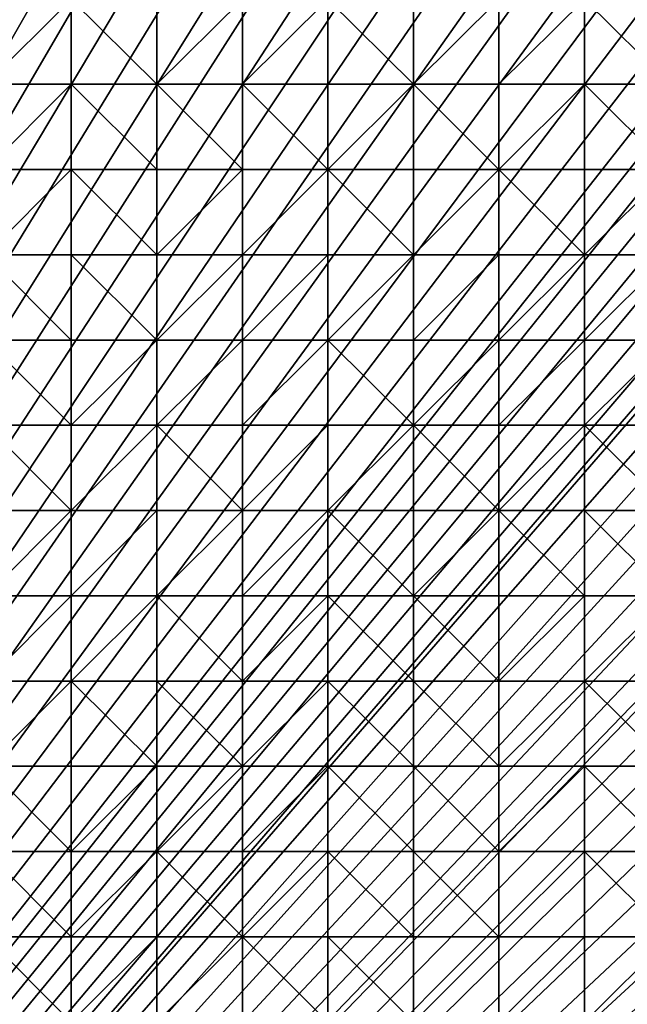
# Model space of a CAD drawing. Header units: metres. Extents: x 58 to 227, y 40 to 252.
# Tile 38 of 78: x 122 to 143, y 115 to 148. Entities that reach past the tile are written whole.
import ezdxf

# ---------------------------------------------------------------- set-up
doc = ezdxf.new("R2010")
doc.units = ezdxf.units.M
doc.header["$MEASUREMENT"] = 0
doc.layers.add('3D_TERRAIN_MODEL', color=18, linetype='CONTINUOUS')

# ---------------------------------------------------------------- blocks, each defined once
blk = doc.blocks.new('WALL_2')
at = {"layer": '3D_TERRAIN_MODEL', "color": 0, "linetype": 'ByBlock'}
mesh = blk.add_polyface(dxfattribs=at)
corners = [(84.062539, 251.568912, -5.557653), (86.931116, 251.568912, -5.557653), (61.113923, 40.187512, -5.557653), (89.799693, 251.568912, -5.557653), (92.66827, 251.568912, -5.557653), (95.536847, 251.568912, -5.557653), (98.405424, 251.568912, -5.557653), (101.274001, 251.568912, -5.557653), (104.142577, 251.568912, -5.557653), (107.011154, 251.568912, -5.557653), (109.879731, 251.568912, -5.557653), (112.748308, 251.568912, -5.557653), (115.616885, 251.568912, -5.557653), (118.485462, 251.568912, -5.557653), (121.354039, 251.568912, -5.557653), (124.222616, 251.568912, -5.557653), (127.091193, 251.568912, -5.557653), (129.95977, 251.568912, -5.557653), (132.828347, 251.568912, -5.557653), (135.696924, 251.568912, -5.557653), (138.565501, 251.568912, -5.557653), (141.434078, 251.568912, -5.557653), (144.302655, 251.568912, -5.557653), (147.171232, 251.568912, -5.557653), (150.039809, 251.568912, -5.557653), (152.908386, 251.568912, -5.557653), (155.776963, 251.568912, -5.557653), (158.64554, 251.568912, -5.557653), (161.514117, 251.568912, -5.557653), (164.382694, 251.568912, -5.557653), (167.251271, 251.568912, -5.557653), (170.119848, 251.568912, -5.557653), (172.988425, 251.568912, -5.557653), (175.857002, 251.568912, -5.557653), (178.725579, 251.568912, -5.557653)]
mesh.append_faces([[corners[k] for k in face] for face in [(0, 1, 2), (1, 3, 2), (3, 4, 2), (4, 5, 2), (5, 6, 2), (6, 7, 2), (7, 8, 2), (8, 9, 2), (9, 10, 2), (10, 11, 2), (11, 12, 2), (12, 13, 2), (13, 14, 2), (14, 15, 2), (15, 16, 2), (16, 17, 2), (17, 18, 2), (18, 19, 2), (19, 20, 2), (20, 21, 2), (21, 22, 2), (22, 23, 2), (23, 24, 2), (24, 25, 2), (25, 26, 2), (26, 27, 2), (27, 28, 2), (28, 29, 2), (29, 30, 2), (30, 31, 2), (31, 32, 2), (32, 33, 2), (33, 34, 2)]], dxfattribs={"vtx1": -1, "vtx2": -1, "color": 0})
mesh = blk.add_polyface(dxfattribs=at)
corners = [(178.725579, 251.568912, -5.557653), (181.594156, 251.568912, -5.557653), (61.113923, 40.187512, -5.557653), (184.462733, 251.568912, -5.557653), (187.331309, 251.568912, -5.557653), (190.199886, 251.568912, -5.557653), (193.068463, 251.568912, -5.557653), (195.93704, 251.568912, -5.557653), (198.805617, 251.568912, -5.557653), (201.674194, 251.568912, -5.557653), (204.542771, 251.568912, -5.557653), (207.411348, 251.568912, -5.557653), (210.279925, 251.568912, -5.557653), (213.148502, 251.568912, -5.557653), (216.017079, 251.568912, -5.557653), (218.885656, 251.568912, -5.557653), (221.754233, 251.568912, -5.557653), (224.62281, 251.568912, -5.557653), (227.420927, 251.568912, -5.557653), (227.069402, 248.780962, -5.557653), (226.708994, 245.922553, -5.557653), (226.348586, 243.064143, -5.557653), (225.988178, 240.205733, -5.557653), (225.62777, 237.347324, -5.557653), (225.267362, 234.488914, -5.557653), (224.906953, 231.630504, -5.557653), (224.62281, 229.376953, -5.557653), (224.546545, 228.772094, -5.557653), (224.186137, 225.913685, -5.557653), (223.825729, 223.055275, -5.557653), (223.465321, 220.196865, -5.557653), (223.104912, 217.338455, -5.557653), (222.744504, 214.480046, -5.557653), (222.384096, 211.621636, -5.557653), (222.023688, 208.763226, -5.557653)]
mesh.append_faces([[corners[k] for k in face] for face in [(0, 1, 2), (1, 3, 2), (3, 4, 2), (4, 5, 2), (5, 6, 2), (6, 7, 2), (7, 8, 2), (8, 9, 2), (9, 10, 2), (10, 11, 2), (11, 12, 2), (12, 13, 2), (13, 14, 2), (14, 15, 2), (15, 16, 2), (16, 17, 2), (17, 18, 2), (18, 19, 2), (19, 20, 2), (20, 21, 2), (21, 22, 2), (22, 23, 2), (23, 24, 2), (24, 25, 2), (25, 26, 2), (26, 27, 2), (27, 28, 2), (28, 29, 2), (29, 30, 2), (30, 31, 2), (31, 32, 2), (32, 33, 2), (33, 34, 2)]], dxfattribs={"vtx1": -1, "vtx2": -1, "color": 0})
mesh = blk.add_polyface(dxfattribs=at)
corners = [(222.023688, 208.763226, -5.557653), (221.754233, 206.62617, -5.557653), (61.113923, 40.187512, -5.557653), (221.66328, 205.904816, -5.557653), (221.302872, 203.046407, -5.557653), (220.942463, 200.187997, -5.557653), (220.582055, 197.329587, -5.557653), (220.221647, 194.471177, -5.557653), (219.861239, 191.612768, -5.557653), (219.500831, 188.754358, -5.557653), (219.140422, 185.895948, -5.557653), (218.885656, 183.875388, -5.557653), (218.780014, 183.037538, -5.557653), (218.419606, 180.179129, -5.557653), (218.059198, 177.320719, -5.557653), (217.69879, 174.462309, -5.557653), (217.338381, 171.603899, -5.557653), (216.977973, 168.74549, -5.557653), (216.617565, 165.88708, -5.557653), (216.257157, 163.02867, -5.557653), (216.017079, 161.124605, -5.557653), (215.896749, 160.17026, -5.557653), (215.536341, 157.311851, -5.557653), (215.175932, 154.453441, -5.557653), (214.815524, 151.595031, -5.557653), (214.455116, 148.736621, -5.557653), (214.094708, 145.878212, -5.557653), (213.7343, 143.019802, -5.557653), (213.373891, 140.161392, -5.557653), (213.148502, 138.373822, -5.557653), (213.013483, 137.302983, -5.557653), (212.653075, 134.444573, -5.557653), (212.292667, 131.586163, -5.557653), (211.932259, 128.727753, -5.557653), (211.571851, 125.869344, -5.557653)]
mesh.append_faces([[corners[k] for k in face] for face in [(0, 1, 2), (1, 3, 2), (3, 4, 2), (4, 5, 2), (5, 6, 2), (6, 7, 2), (7, 8, 2), (8, 9, 2), (9, 10, 2), (10, 11, 2), (11, 12, 2), (12, 13, 2), (13, 14, 2), (14, 15, 2), (15, 16, 2), (16, 17, 2), (17, 18, 2), (18, 19, 2), (19, 20, 2), (20, 21, 2), (21, 22, 2), (22, 23, 2), (23, 24, 2), (24, 25, 2), (25, 26, 2), (26, 27, 2), (27, 28, 2), (28, 29, 2), (29, 30, 2), (30, 31, 2), (31, 32, 2), (32, 33, 2), (33, 34, 2)]], dxfattribs={"vtx1": -1, "vtx2": -1, "color": 0})
mesh = blk.add_polyface(dxfattribs=at)
corners = [(211.571851, 125.869344, -5.557653), (211.211442, 123.010934, -5.557653), (61.113923, 40.187512, -5.557653), (210.851034, 120.152524, -5.557653), (210.490626, 117.294114, -5.557653), (210.279925, 115.623039, -5.557653), (210.130218, 114.435705, -5.557653), (209.76981, 111.577295, -5.557653), (209.409401, 108.718885, -5.557653), (209.048993, 105.860475, -5.557653), (208.688585, 103.002066, -5.557653), (208.328177, 100.143656, -5.557653), (207.967769, 97.285246, -5.557653), (201.120013, 42.975461, -5.557653), (200.768489, 40.187512, -5.557653), (198.805617, 40.187512, -5.557653), (195.93704, 40.187512, -5.557653), (193.068463, 40.187512, -5.557653), (190.199886, 40.187512, -5.557653), (187.331309, 40.187512, -5.557653), (184.462733, 40.187512, -5.557653), (181.594156, 40.187512, -5.557653), (178.725579, 40.187512, -5.557653), (175.857002, 40.187512, -5.557653), (172.988425, 40.187512, -5.557653), (170.119848, 40.187512, -5.557653), (167.251271, 40.187512, -5.557653), (164.382694, 40.187512, -5.557653), (161.514117, 40.187512, -5.557653), (158.64554, 40.187512, -5.557653), (155.776963, 40.187512, -5.557653), (152.908386, 40.187512, -5.557653), (150.039809, 40.187512, -5.557653), (147.171232, 40.187512, -5.557653), (144.302655, 40.187512, -5.557653), (141.434078, 40.187512, -5.557653), (138.565501, 40.187512, -5.557653)]
mesh.append_faces([[corners[k] for k in face] for face in [(0, 1, 2), (1, 3, 2), (3, 4, 2), (4, 5, 2), (5, 6, 2), (6, 7, 2), (7, 8, 2), (8, 9, 2), (9, 10, 2), (10, 11, 2), (11, 12, 2), (15, 16, 13), (16, 17, 13), (17, 18, 13), (18, 19, 13), (19, 20, 13), (20, 21, 13), (21, 22, 13), (22, 23, 13), (23, 24, 13), (24, 25, 13), (25, 26, 13), (26, 27, 13), (27, 28, 13), (28, 29, 13), (29, 30, 13), (30, 31, 13), (31, 32, 13), (32, 33, 13), (33, 34, 13), (34, 35, 13), (35, 36, 13)]], dxfattribs={"vtx1": -1, "vtx2": -1, "color": 0})
mesh.append_faces([[corners[k] for k in face] for face in [(13, 14, 15)]], dxfattribs={"vtx2": -1, "color": 0})
blk = doc.blocks.new('SURFACE')
at = {"layer": '3D_TERRAIN_MODEL', "color": 0, "linetype": 'ByBlock'}
for p, q in [((124.222616, 148.736621, 26.803381), (124.222616, 145.878212, 26.031929)), ((124.222616, 148.736621, 26.803381), (124.222616, 145.878212, 26.031929)), ((127.091193, 148.736621, 26.720395), (127.091193, 145.878212, 26.018124)), ((127.091193, 148.736621, 26.720395), (127.091193, 145.878212, 26.018124)), ((129.95977, 148.736621, 26.673749), (129.95977, 145.878212, 25.999953)), ((129.95977, 148.736621, 26.673749), (129.95977, 145.878212, 25.999953)), ((132.828347, 148.736621, 26.663894), (132.828347, 145.878212, 25.968316)), ((132.828347, 148.736621, 26.663894), (132.828347, 145.878212, 25.968316)), ((135.696924, 148.736621, 26.476315), (135.696924, 145.878212, 25.809736)), ((135.696924, 148.736621, 26.476315), (135.696924, 145.878212, 25.809736)), ((138.565501, 148.736621, 26.287608), (138.565501, 145.878212, 25.671396)), ((138.565501, 148.736621, 26.287608), (138.565501, 145.878212, 25.671396)), ((141.434078, 148.736621, 26.09334), (141.434078, 145.878212, 25.402445)), ((141.434078, 148.736621, 26.09334), (141.434078, 145.878212, 25.402445)), ((121.354039, 145.878212, 25.991672), (124.222616, 145.878212, 26.031929)), ((121.354039, 145.878212, 25.991672), (124.222616, 145.878212, 26.031929)), ((124.222616, 145.878212, 26.031929), (124.222616, 143.019802, 25.24187)), ((124.222616, 145.878212, 26.031929), (124.222616, 143.019802, 25.24187)), ((124.222616, 145.878212, 26.031929), (127.091193, 145.878212, 26.018124)), ((124.222616, 145.878212, 26.031929), (127.091193, 145.878212, 26.018124)), ((127.091193, 145.878212, 26.018124), (127.091193, 143.019802, 25.251667)), ((127.091193, 145.878212, 26.018124), (127.091193, 143.019802, 25.251667)), ((127.091193, 145.878212, 26.018124), (129.95977, 145.878212, 25.999953)), ((127.091193, 145.878212, 26.018124), (129.95977, 145.878212, 25.999953)), ((129.95977, 145.878212, 25.999953), (129.95977, 143.019802, 25.252385)), ((129.95977, 145.878212, 25.999953), (129.95977, 143.019802, 25.252385)), ((129.95977, 145.878212, 25.999953), (132.828347, 145.878212, 25.968316)), ((129.95977, 145.878212, 25.999953), (132.828347, 145.878212, 25.968316)), ((132.828347, 145.878212, 25.968316), (132.828347, 143.019802, 25.244311)), ((132.828347, 145.878212, 25.968316), (132.828347, 143.019802, 25.244311)), ((132.828347, 145.878212, 25.968316), (135.696924, 145.878212, 25.809736)), ((132.828347, 145.878212, 25.968316), (135.696924, 145.878212, 25.809736)), ((135.696924, 145.878212, 25.809736), (135.696924, 143.019802, 25.031473)), ((135.696924, 145.878212, 25.809736), (135.696924, 143.019802, 25.031473)), ((135.696924, 145.878212, 25.809736), (138.565501, 145.878212, 25.671396)), ((135.696924, 145.878212, 25.809736), (138.565501, 145.878212, 25.671396)), ((138.565501, 145.878212, 25.671396), (138.565501, 143.019802, 24.902326)), ((138.565501, 145.878212, 25.671396), (138.565501, 143.019802, 24.902326)), ((138.565501, 145.878212, 25.671396), (141.434078, 145.878212, 25.402445)), ((138.565501, 145.878212, 25.671396), (141.434078, 145.878212, 25.402445)), ((141.434078, 145.878212, 25.402445), (141.434078, 143.019802, 24.583372)), ((141.434078, 145.878212, 25.402445), (141.434078, 143.019802, 24.583372)), ((141.434078, 145.878212, 25.402445), (144.302655, 145.878212, 25.225304)), ((141.434078, 145.878212, 25.402445), (144.302655, 145.878212, 25.225304)), ((121.354039, 143.019802, 25.232263), (124.222616, 143.019802, 25.24187)), ((121.354039, 143.019802, 25.232263), (124.222616, 143.019802, 25.24187)), ((124.222616, 143.019802, 25.24187), (124.222616, 140.161392, 24.368202)), ((124.222616, 143.019802, 25.24187), (124.222616, 140.161392, 24.368202)), ((124.222616, 143.019802, 25.24187), (127.091193, 143.019802, 25.251667)), ((124.222616, 143.019802, 25.24187), (127.091193, 143.019802, 25.251667)), ((127.091193, 143.019802, 25.251667), (127.091193, 140.161392, 24.350262)), ((127.091193, 143.019802, 25.251667), (127.091193, 140.161392, 24.350262)), ((127.091193, 143.019802, 25.251667), (129.95977, 143.019802, 25.252385)), ((127.091193, 143.019802, 25.251667), (129.95977, 143.019802, 25.252385)), ((129.95977, 143.019802, 25.252385), (129.95977, 140.161392, 24.338077)), ((129.95977, 143.019802, 25.252385), (129.95977, 140.161392, 24.338077)), ((129.95977, 143.019802, 25.252385), (132.828347, 143.019802, 25.244311)), ((129.95977, 143.019802, 25.252385), (132.828347, 143.019802, 25.244311)), ((132.828347, 143.019802, 25.244311), (132.828347, 140.161392, 24.292459)), ((132.828347, 143.019802, 25.244311), (132.828347, 140.161392, 24.292459)), ((132.828347, 143.019802, 25.244311), (135.696924, 143.019802, 25.031473)), ((132.828347, 143.019802, 25.244311), (135.696924, 143.019802, 25.031473)), ((135.696924, 143.019802, 25.031473), (135.696924, 140.161392, 24.090824)), ((135.696924, 143.019802, 25.031473), (135.696924, 140.161392, 24.090824)), ((135.696924, 143.019802, 25.031473), (138.565501, 143.019802, 24.902326)), ((135.696924, 143.019802, 25.031473), (138.565501, 143.019802, 24.902326)), ((138.565501, 143.019802, 24.902326), (138.565501, 140.161392, 23.835811)), ((138.565501, 143.019802, 24.902326), (138.565501, 140.161392, 23.835811)), ((138.565501, 143.019802, 24.902326), (141.434078, 143.019802, 24.583372)), ((138.565501, 143.019802, 24.902326), (141.434078, 143.019802, 24.583372)), ((141.434078, 143.019802, 24.583372), (141.434078, 140.161392, 23.530424)), ((141.434078, 143.019802, 24.583372), (141.434078, 140.161392, 23.530424)), ((141.434078, 143.019802, 24.583372), (144.302655, 143.019802, 24.318618)), ((141.434078, 143.019802, 24.583372), (144.302655, 143.019802, 24.318618)), ((121.354039, 140.161392, 24.380324), (124.222616, 140.161392, 24.368202)), ((121.354039, 140.161392, 24.380324), (124.222616, 140.161392, 24.368202)), ((124.222616, 140.161392, 24.368202), (124.222616, 137.302983, 23.498356)), ((124.222616, 140.161392, 24.368202), (124.222616, 137.302983, 23.498356)), ((124.222616, 140.161392, 24.368202), (127.091193, 140.161392, 24.350262)), ((124.222616, 140.161392, 24.368202), (127.091193, 140.161392, 24.350262)), ((127.091193, 140.161392, 24.350262), (127.091193, 137.302983, 23.4444)), ((127.091193, 140.161392, 24.350262), (127.091193, 137.302983, 23.4444)), ((127.091193, 140.161392, 24.350262), (129.95977, 140.161392, 24.338077)), ((127.091193, 140.161392, 24.350262), (129.95977, 140.161392, 24.338077)), ((129.95977, 140.161392, 24.338077), (129.95977, 137.302983, 23.376621)), ((129.95977, 140.161392, 24.338077), (129.95977, 137.302983, 23.376621)), ((129.95977, 140.161392, 24.338077), (132.828347, 140.161392, 24.292459)), ((129.95977, 140.161392, 24.338077), (132.828347, 140.161392, 24.292459)), ((132.828347, 140.161392, 24.292459), (132.828347, 137.302983, 23.238379)), ((132.828347, 140.161392, 24.292459), (132.828347, 137.302983, 23.238379)), ((132.828347, 140.161392, 24.292459), (135.696924, 140.161392, 24.090824)), ((132.828347, 140.161392, 24.292459), (135.696924, 140.161392, 24.090824)), ((135.696924, 140.161392, 24.090824), (135.696924, 137.302983, 23.003379)), ((135.696924, 140.161392, 24.090824), (135.696924, 137.302983, 23.003379)), ((135.696924, 140.161392, 24.090824), (138.565501, 140.161392, 23.835811)), ((135.696924, 140.161392, 24.090824), (138.565501, 140.161392, 23.835811)), ((138.565501, 140.161392, 23.835811), (138.565501, 137.302983, 22.794428)), ((138.565501, 140.161392, 23.835811), (138.565501, 137.302983, 22.794428)), ((138.565501, 140.161392, 23.835811), (141.434078, 140.161392, 23.530424)), ((138.565501, 140.161392, 23.835811), (141.434078, 140.161392, 23.530424)), ((141.434078, 140.161392, 23.530424), (141.434078, 137.302983, 22.472408)), ((141.434078, 140.161392, 23.530424), (141.434078, 137.302983, 22.472408)), ((141.434078, 140.161392, 23.530424), (144.302655, 140.161392, 23.236368)), ((141.434078, 140.161392, 23.530424), (144.302655, 140.161392, 23.236368)), ((121.354039, 137.302983, 23.542885), (124.222616, 137.302983, 23.498356)), ((121.354039, 137.302983, 23.542885), (124.222616, 137.302983, 23.498356)), ((124.222616, 137.302983, 23.498356), (124.222616, 134.444573, 22.638673)), ((124.222616, 137.302983, 23.498356), (124.222616, 134.444573, 22.638673)), ((124.222616, 137.302983, 23.498356), (127.091193, 137.302983, 23.4444)), ((124.222616, 137.302983, 23.498356), (127.091193, 137.302983, 23.4444)), ((127.091193, 137.302983, 23.4444), (127.091193, 134.444573, 22.505657)), ((127.091193, 137.302983, 23.4444), (127.091193, 134.444573, 22.505657)), ((127.091193, 137.302983, 23.4444), (129.95977, 137.302983, 23.376621)), ((127.091193, 137.302983, 23.4444), (129.95977, 137.302983, 23.376621)), ((129.95977, 137.302983, 23.376621), (129.95977, 134.444573, 22.341644)), ((129.95977, 137.302983, 23.376621), (129.95977, 134.444573, 22.341644)), ((129.95977, 137.302983, 23.376621), (132.828347, 137.302983, 23.238379)), ((129.95977, 137.302983, 23.376621), (132.828347, 137.302983, 23.238379)), ((132.828347, 137.302983, 23.238379), (132.828347, 134.444573, 22.150717)), ((132.828347, 137.302983, 23.238379), (132.828347, 134.444573, 22.150717)), ((132.828347, 137.302983, 23.238379), (135.696924, 137.302983, 23.003379)), ((132.828347, 137.302983, 23.238379), (135.696924, 137.302983, 23.003379)), ((135.696924, 137.302983, 23.003379), (135.696924, 134.444573, 21.868003)), ((135.696924, 137.302983, 23.003379), (135.696924, 134.444573, 21.868003)), ((135.696924, 137.302983, 23.003379), (138.565501, 137.302983, 22.794428)), ((135.696924, 137.302983, 23.003379), (138.565501, 137.302983, 22.794428)), ((138.565501, 137.302983, 22.794428), (138.565501, 134.444573, 21.697658)), ((138.565501, 137.302983, 22.794428), (138.565501, 134.444573, 21.697658)), ((138.565501, 137.302983, 22.794428), (141.434078, 137.302983, 22.472408)), ((138.565501, 137.302983, 22.794428), (141.434078, 137.302983, 22.472408)), ((141.434078, 137.302983, 22.472408), (141.434078, 134.444573, 21.486009)), ((141.434078, 137.302983, 22.472408), (141.434078, 134.444573, 21.486009)), ((141.434078, 137.302983, 22.472408), (144.302655, 137.302983, 22.211423)), ((141.434078, 137.302983, 22.472408), (144.302655, 137.302983, 22.211423)), ((121.354039, 134.444573, 22.66146), (124.222616, 134.444573, 22.638673)), ((121.354039, 134.444573, 22.66146), (124.222616, 134.444573, 22.638673)), ((124.222616, 134.444573, 22.638673), (124.222616, 131.586163, 21.776465)), ((124.222616, 134.444573, 22.638673), (124.222616, 131.586163, 21.776465)), ((124.222616, 134.444573, 22.638673), (127.091193, 134.444573, 22.505657)), ((124.222616, 134.444573, 22.638673), (127.091193, 134.444573, 22.505657)), ((127.091193, 134.444573, 22.505657), (127.091193, 131.586163, 21.582182)), ((127.091193, 134.444573, 22.505657), (127.091193, 131.586163, 21.582182)), ((127.091193, 134.444573, 22.505657), (129.95977, 134.444573, 22.341644)), ((127.091193, 134.444573, 22.505657), (129.95977, 134.444573, 22.341644)), ((129.95977, 134.444573, 22.341644), (129.95977, 131.586163, 21.398571)), ((129.95977, 134.444573, 22.341644), (129.95977, 131.586163, 21.398571)), ((129.95977, 134.444573, 22.341644), (132.828347, 134.444573, 22.150717)), ((129.95977, 134.444573, 22.341644), (132.828347, 134.444573, 22.150717)), ((132.828347, 134.444573, 22.150717), (132.828347, 131.586163, 21.241256)), ((132.828347, 134.444573, 22.150717), (132.828347, 131.586163, 21.241256)), ((132.828347, 134.444573, 22.150717), (135.696924, 134.444573, 21.868003)), ((132.828347, 134.444573, 22.150717), (135.696924, 134.444573, 21.868003)), ((135.696924, 134.444573, 21.868003), (135.696924, 131.586163, 20.96851)), ((135.696924, 134.444573, 21.868003), (135.696924, 131.586163, 20.96851)), ((135.696924, 134.444573, 21.868003), (138.565501, 134.444573, 21.697658)), ((135.696924, 134.444573, 21.868003), (138.565501, 134.444573, 21.697658)), ((138.565501, 134.444573, 21.697658), (138.565501, 131.586163, 20.728555)), ((138.565501, 134.444573, 21.697658), (138.565501, 131.586163, 20.728555)), ((138.565501, 134.444573, 21.697658), (141.434078, 134.444573, 21.486009)), ((138.565501, 134.444573, 21.697658), (141.434078, 134.444573, 21.486009)), ((141.434078, 134.444573, 21.486009), (141.434078, 131.586163, 20.541183)), ((141.434078, 134.444573, 21.486009), (141.434078, 131.586163, 20.541183)), ((141.434078, 134.444573, 21.486009), (144.302655, 134.444573, 21.261269)), ((141.434078, 134.444573, 21.486009), (144.302655, 134.444573, 21.261269)), ((121.354039, 131.586163, 21.862354), (124.222616, 131.586163, 21.776465)), ((121.354039, 131.586163, 21.862354), (124.222616, 131.586163, 21.776465)), ((124.222616, 131.586163, 21.776465), (124.222616, 128.727753, 20.89136)), ((124.222616, 131.586163, 21.776465), (124.222616, 128.727753, 20.89136)), ((124.222616, 131.586163, 21.776465), (127.091193, 131.586163, 21.582182)), ((124.222616, 131.586163, 21.776465), (127.091193, 131.586163, 21.582182)), ((127.091193, 131.586163, 21.582182), (127.091193, 128.727753, 20.749622)), ((127.091193, 131.586163, 21.582182), (127.091193, 128.727753, 20.749622)), ((127.091193, 131.586163, 21.582182), (129.95977, 131.586163, 21.398571)), ((127.091193, 131.586163, 21.582182), (129.95977, 131.586163, 21.398571)), ((129.95977, 131.586163, 21.398571), (129.95977, 128.727753, 20.607329)), ((129.95977, 131.586163, 21.398571), (129.95977, 128.727753, 20.607329)), ((129.95977, 131.586163, 21.398571), (132.828347, 131.586163, 21.241256)), ((129.95977, 131.586163, 21.398571), (132.828347, 131.586163, 21.241256)), ((132.828347, 131.586163, 21.241256), (132.828347, 128.727753, 20.431772)), ((132.828347, 131.586163, 21.241256), (132.828347, 128.727753, 20.431772)), ((132.828347, 131.586163, 21.241256), (135.696924, 131.586163, 20.96851)), ((132.828347, 131.586163, 21.241256), (135.696924, 131.586163, 20.96851)), ((135.696924, 131.586163, 20.96851), (135.696924, 128.727753, 20.171765)), ((135.696924, 131.586163, 20.96851), (135.696924, 128.727753, 20.171765)), ((135.696924, 131.586163, 20.96851), (138.565501, 131.586163, 20.728555)), ((135.696924, 131.586163, 20.96851), (138.565501, 131.586163, 20.728555)), ((138.565501, 131.586163, 20.728555), (138.565501, 128.727753, 19.977567)), ((138.565501, 131.586163, 20.728555), (138.565501, 128.727753, 19.977567)), ((138.565501, 131.586163, 20.728555), (141.434078, 131.586163, 20.541183)), ((138.565501, 131.586163, 20.728555), (141.434078, 131.586163, 20.541183)), ((141.434078, 131.586163, 20.541183), (141.434078, 128.727753, 19.869261)), ((141.434078, 131.586163, 20.541183), (141.434078, 128.727753, 19.869261)), ((141.434078, 131.586163, 20.541183), (144.302655, 131.586163, 20.458726)), ((141.434078, 131.586163, 20.541183), (144.302655, 131.586163, 20.458726)), ((121.354039, 128.727753, 21.069887), (124.222616, 128.727753, 20.89136)), ((121.354039, 128.727753, 21.069887), (124.222616, 128.727753, 20.89136)), ((124.222616, 128.727753, 20.89136), (124.222616, 125.869344, 20.079501)), ((124.222616, 128.727753, 20.89136), (124.222616, 125.869344, 20.079501)), ((124.222616, 128.727753, 20.89136), (127.091193, 128.727753, 20.749622)), ((124.222616, 128.727753, 20.89136), (127.091193, 128.727753, 20.749622)), ((127.091193, 128.727753, 20.749622), (127.091193, 125.869344, 19.919516)), ((127.091193, 128.727753, 20.749622), (127.091193, 125.869344, 19.919516)), ((127.091193, 128.727753, 20.749622), (129.95977, 128.727753, 20.607329)), ((127.091193, 128.727753, 20.749622), (129.95977, 128.727753, 20.607329)), ((129.95977, 128.727753, 20.607329), (129.95977, 125.869344, 19.804615)), ((129.95977, 128.727753, 20.607329), (129.95977, 125.869344, 19.804615)), ((129.95977, 128.727753, 20.607329), (132.828347, 128.727753, 20.431772)), ((129.95977, 128.727753, 20.607329), (132.828347, 128.727753, 20.431772)), ((132.828347, 128.727753, 20.431772), (132.828347, 125.869344, 19.670558)), ((132.828347, 128.727753, 20.431772), (132.828347, 125.869344, 19.670558)), ((132.828347, 128.727753, 20.431772), (135.696924, 128.727753, 20.171765)), ((132.828347, 128.727753, 20.431772), (135.696924, 128.727753, 20.171765)), ((135.696924, 128.727753, 20.171765), (135.696924, 125.869344, 19.57533)), ((135.696924, 128.727753, 20.171765), (135.696924, 125.869344, 19.57533)), ((135.696924, 128.727753, 20.171765), (138.565501, 128.727753, 19.977567)), ((135.696924, 128.727753, 20.171765), (138.565501, 128.727753, 19.977567)), ((138.565501, 128.727753, 19.977567), (138.565501, 125.869344, 19.379933)), ((138.565501, 128.727753, 19.977567), (138.565501, 125.869344, 19.379933)), ((138.565501, 128.727753, 19.977567), (141.434078, 128.727753, 19.869261)), ((138.565501, 128.727753, 19.977567), (141.434078, 128.727753, 19.869261)), ((141.434078, 128.727753, 19.869261), (141.434078, 125.869344, 19.263429)), ((141.434078, 128.727753, 19.869261), (141.434078, 125.869344, 19.263429)), ((141.434078, 128.727753, 19.869261), (144.302655, 128.727753, 19.752503)), ((141.434078, 128.727753, 19.869261), (144.302655, 128.727753, 19.752503)), ((121.354039, 125.869344, 20.131277), (124.222616, 125.869344, 20.079501)), ((121.354039, 125.869344, 20.131277), (124.222616, 125.869344, 20.079501)), ((124.222616, 125.869344, 20.079501), (124.222616, 123.010934, 19.263154)), ((124.222616, 125.869344, 20.079501), (124.222616, 123.010934, 19.263154)), ((124.222616, 125.869344, 20.079501), (127.091193, 125.869344, 19.919516)), ((124.222616, 125.869344, 20.079501), (127.091193, 125.869344, 19.919516)), ((127.091193, 125.869344, 19.919516), (127.091193, 123.010934, 19.047391)), ((127.091193, 125.869344, 19.919516), (127.091193, 123.010934, 19.047391)), ((127.091193, 125.869344, 19.919516), (129.95977, 125.869344, 19.804615)), ((127.091193, 125.869344, 19.919516), (129.95977, 125.869344, 19.804615)), ((129.95977, 125.869344, 19.804615), (129.95977, 123.010934, 18.933261)), ((129.95977, 125.869344, 19.804615), (129.95977, 123.010934, 18.933261)), ((129.95977, 125.869344, 19.804615), (132.828347, 125.869344, 19.670558)), ((129.95977, 125.869344, 19.804615), (132.828347, 125.869344, 19.670558)), ((132.828347, 125.869344, 19.670558), (132.828347, 123.010934, 18.813727)), ((132.828347, 125.869344, 19.670558), (132.828347, 123.010934, 18.813727)), ((132.828347, 125.869344, 19.670558), (135.696924, 125.869344, 19.57533)), ((132.828347, 125.869344, 19.670558), (135.696924, 125.869344, 19.57533)), ((135.696924, 125.869344, 19.57533), (135.696924, 123.010934, 18.740971)), ((135.696924, 125.869344, 19.57533), (135.696924, 123.010934, 18.740971)), ((135.696924, 125.869344, 19.57533), (138.565501, 125.869344, 19.379933)), ((135.696924, 125.869344, 19.57533), (138.565501, 125.869344, 19.379933)), ((138.565501, 125.869344, 19.379933), (138.565501, 123.010934, 18.603928)), ((138.565501, 125.869344, 19.379933), (138.565501, 123.010934, 18.603928)), ((138.565501, 125.869344, 19.379933), (141.434078, 125.869344, 19.263429)), ((138.565501, 125.869344, 19.379933), (141.434078, 125.869344, 19.263429)), ((141.434078, 125.869344, 19.263429), (141.434078, 123.010934, 18.469843)), ((141.434078, 125.869344, 19.263429), (141.434078, 123.010934, 18.469843)), ((141.434078, 125.869344, 19.263429), (144.302655, 125.869344, 19.104219)), ((141.434078, 125.869344, 19.263429), (144.302655, 125.869344, 19.104219)), ((121.354039, 123.010934, 19.297219), (124.222616, 123.010934, 19.263154)), ((121.354039, 123.010934, 19.297219), (124.222616, 123.010934, 19.263154)), ((124.222616, 123.010934, 19.263154), (124.222616, 120.152524, 18.32922)), ((124.222616, 123.010934, 19.263154), (124.222616, 120.152524, 18.32922)), ((124.222616, 123.010934, 19.263154), (127.091193, 123.010934, 19.047391)), ((124.222616, 123.010934, 19.263154), (127.091193, 123.010934, 19.047391)), ((127.091193, 123.010934, 19.047391), (127.091193, 120.152524, 18.132074)), ((127.091193, 123.010934, 19.047391), (127.091193, 120.152524, 18.132074)), ((127.091193, 123.010934, 19.047391), (129.95977, 123.010934, 18.933261)), ((127.091193, 123.010934, 19.047391), (129.95977, 123.010934, 18.933261)), ((129.95977, 123.010934, 18.933261), (129.95977, 120.152524, 18.03429)), ((129.95977, 123.010934, 18.933261), (129.95977, 120.152524, 18.03429)), ((129.95977, 123.010934, 18.933261), (132.828347, 123.010934, 18.813727)), ((129.95977, 123.010934, 18.933261), (132.828347, 123.010934, 18.813727)), ((132.828347, 123.010934, 18.813727), (132.828347, 120.152524, 17.848522)), ((132.828347, 123.010934, 18.813727), (132.828347, 120.152524, 17.848522)), ((132.828347, 123.010934, 18.813727), (135.696924, 123.010934, 18.740971)), ((132.828347, 123.010934, 18.813727), (135.696924, 123.010934, 18.740971)), ((135.696924, 123.010934, 18.740971), (135.696924, 120.152524, 17.714204)), ((135.696924, 123.010934, 18.740971), (135.696924, 120.152524, 17.714204)), ((135.696924, 123.010934, 18.740971), (138.565501, 123.010934, 18.603928)), ((135.696924, 123.010934, 18.740971), (138.565501, 123.010934, 18.603928)), ((138.565501, 123.010934, 18.603928), (138.565501, 120.152524, 17.617449)), ((138.565501, 123.010934, 18.603928), (138.565501, 120.152524, 17.617449)), ((138.565501, 123.010934, 18.603928), (141.434078, 123.010934, 18.469843)), ((138.565501, 123.010934, 18.603928), (141.434078, 123.010934, 18.469843)), ((141.434078, 123.010934, 18.469843), (141.434078, 120.152524, 17.529628)), ((141.434078, 123.010934, 18.469843), (141.434078, 120.152524, 17.529628)), ((141.434078, 123.010934, 18.469843), (144.302655, 123.010934, 18.338869)), ((141.434078, 123.010934, 18.469843), (144.302655, 123.010934, 18.338869)), ((121.354039, 120.152524, 18.526135), (124.222616, 120.152524, 18.32922)), ((121.354039, 120.152524, 18.526135), (124.222616, 120.152524, 18.32922)), ((124.222616, 120.152524, 18.32922), (124.222616, 117.294114, 17.448465)), ((124.222616, 120.152524, 18.32922), (124.222616, 117.294114, 17.448465)), ((124.222616, 120.152524, 18.32922), (127.091193, 120.152524, 18.132074)), ((124.222616, 120.152524, 18.32922), (127.091193, 120.152524, 18.132074)), ((127.091193, 120.152524, 18.132074), (127.091193, 117.294114, 17.27415)), ((127.091193, 120.152524, 18.132074), (127.091193, 117.294114, 17.27415)), ((127.091193, 120.152524, 18.132074), (129.95977, 120.152524, 18.03429)), ((127.091193, 120.152524, 18.132074), (129.95977, 120.152524, 18.03429)), ((129.95977, 120.152524, 18.03429), (129.95977, 117.294114, 17.124928)), ((129.95977, 120.152524, 18.03429), (129.95977, 117.294114, 17.124928)), ((129.95977, 120.152524, 18.03429), (132.828347, 120.152524, 17.848522)), ((129.95977, 120.152524, 18.03429), (132.828347, 120.152524, 17.848522)), ((132.828347, 120.152524, 17.848522), (132.828347, 117.294114, 16.869304)), ((132.828347, 120.152524, 17.848522), (132.828347, 117.294114, 16.869304)), ((132.828347, 120.152524, 17.848522), (135.696924, 120.152524, 17.714204)), ((132.828347, 120.152524, 17.848522), (135.696924, 120.152524, 17.714204)), ((135.696924, 120.152524, 17.714204), (135.696924, 117.294114, 16.729346)), ((135.696924, 120.152524, 17.714204), (135.696924, 117.294114, 16.729346)), ((135.696924, 120.152524, 17.714204), (138.565501, 120.152524, 17.617449)), ((135.696924, 120.152524, 17.714204), (138.565501, 120.152524, 17.617449)), ((138.565501, 120.152524, 17.617449), (138.565501, 117.294114, 16.583349)), ((138.565501, 120.152524, 17.617449), (138.565501, 117.294114, 16.583349)), ((138.565501, 120.152524, 17.617449), (141.434078, 120.152524, 17.529628)), ((138.565501, 120.152524, 17.617449), (141.434078, 120.152524, 17.529628)), ((141.434078, 120.152524, 17.529628), (141.434078, 117.294114, 16.558939)), ((141.434078, 120.152524, 17.529628), (141.434078, 117.294114, 16.558939)), ((141.434078, 120.152524, 17.529628), (144.302655, 120.152524, 17.466405)), ((141.434078, 120.152524, 17.529628), (144.302655, 120.152524, 17.466405)), ((121.354039, 117.294114, 17.680503), (124.222616, 117.294114, 17.448465)), ((121.354039, 117.294114, 17.680503), (124.222616, 117.294114, 17.448465)), ((124.222616, 117.294114, 17.448465), (124.222616, 114.435705, 16.636422)), ((124.222616, 117.294114, 17.448465), (124.222616, 114.435705, 16.636422)), ((124.222616, 117.294114, 17.448465), (127.091193, 117.294114, 17.27415)), ((124.222616, 117.294114, 17.448465), (127.091193, 117.294114, 17.27415)), ((127.091193, 117.294114, 17.27415), (127.091193, 114.435705, 16.417758)), ((127.091193, 117.294114, 17.27415), (127.091193, 114.435705, 16.417758)), ((127.091193, 117.294114, 17.27415), (129.95977, 117.294114, 17.124928)), ((127.091193, 117.294114, 17.27415), (129.95977, 117.294114, 17.124928)), ((129.95977, 117.294114, 17.124928), (129.95977, 114.435705, 16.196675)), ((129.95977, 117.294114, 17.124928), (129.95977, 114.435705, 16.196675)), ((129.95977, 117.294114, 17.124928), (132.828347, 117.294114, 16.869304)), ((129.95977, 117.294114, 17.124928), (132.828347, 117.294114, 16.869304)), ((132.828347, 117.294114, 16.869304), (132.828347, 114.435705, 15.820672)), ((132.828347, 117.294114, 16.869304), (132.828347, 114.435705, 15.820672)), ((132.828347, 117.294114, 16.869304), (135.696924, 117.294114, 16.729346)), ((132.828347, 117.294114, 16.869304), (135.696924, 117.294114, 16.729346)), ((135.696924, 117.294114, 16.729346), (135.696924, 114.435705, 15.718603)), ((135.696924, 117.294114, 16.729346), (135.696924, 114.435705, 15.718603)), ((135.696924, 117.294114, 16.729346), (138.565501, 117.294114, 16.583349)), ((135.696924, 117.294114, 16.729346), (138.565501, 117.294114, 16.583349)), ((138.565501, 117.294114, 16.583349), (138.565501, 114.435705, 15.662068)), ((138.565501, 117.294114, 16.583349), (138.565501, 114.435705, 15.662068)), ((138.565501, 117.294114, 16.583349), (141.434078, 117.294114, 16.558939)), ((138.565501, 117.294114, 16.583349), (141.434078, 117.294114, 16.558939)), ((141.434078, 117.294114, 16.558939), (141.434078, 114.435705, 15.675962)), ((141.434078, 117.294114, 16.558939), (141.434078, 114.435705, 15.675962)), ((141.434078, 117.294114, 16.558939), (144.302655, 117.294114, 16.571269)), ((141.434078, 117.294114, 16.558939), (144.302655, 117.294114, 16.571269))]:
    blk.add_line(p, q, dxfattribs=at)
mesh = blk.add_polyface(dxfattribs=at)
corners = [(115.616885, 140.161392, 24.387134), (112.748308, 140.161392, 24.389529), (115.616885, 137.302983, 23.536229), (115.616885, 143.019802, 25.253229), (112.748308, 143.019802, 25.290261), (115.616885, 145.878212, 26.282499), (112.748308, 145.878212, 26.390543), (115.616885, 148.736621, 27.474332), (112.748308, 148.736621, 27.208461), (115.616885, 151.595031, 28.609014), (118.485462, 137.302983, 23.546349), (118.485462, 140.161392, 24.380392), (118.485462, 143.019802, 25.239164), (118.485462, 145.878212, 26.092705), (118.485462, 148.736621, 27.150369), (118.485462, 134.444573, 22.705059), (121.354039, 137.302983, 23.542885), (121.354039, 140.161392, 24.380324), (121.354039, 143.019802, 25.232263), (121.354039, 145.878212, 25.991672), (121.354039, 148.736621, 26.859405), (118.485462, 151.595031, 28.001597), (124.222616, 137.302983, 23.498356), (124.222616, 134.444573, 22.638673), (124.222616, 140.161392, 24.368202), (124.222616, 143.019802, 25.24187), (124.222616, 145.878212, 26.031929), (124.222616, 148.736621, 26.803381), (124.222616, 151.595031, 27.535901), (127.091193, 137.302983, 23.4444), (127.091193, 140.161392, 24.350262), (127.091193, 143.019802, 25.251667), (127.091193, 145.878212, 26.018124), (127.091193, 148.736621, 26.720395), (127.091193, 151.595031, 27.43308), (127.091193, 134.444573, 22.505657), (129.95977, 137.302983, 23.376621), (129.95977, 140.161392, 24.338077), (129.95977, 143.019802, 25.252385), (129.95977, 145.878212, 25.999953), (129.95977, 148.736621, 26.673749), (129.95977, 151.595031, 27.361571), (129.95977, 134.444573, 22.341644), (132.828347, 137.302983, 23.238379), (132.828347, 140.161392, 24.292459), (132.828347, 143.019802, 25.244311), (132.828347, 145.878212, 25.968316), (132.828347, 148.736621, 26.663894)]
mesh.append_faces([[corners[k] for k in face] for face in [(0, 1, 2), (1, 0, 3), (4, 3, 5), (6, 5, 7), (8, 7, 9), (2, 10, 11), (0, 2, 11), (3, 0, 11), (12, 3, 11), (3, 12, 13), (5, 3, 13), (5, 13, 14), (7, 5, 14), (9, 7, 14), (10, 15, 16), (10, 16, 17), (11, 10, 17), (12, 11, 17), (18, 12, 17), (12, 18, 19), (13, 12, 19), (13, 19, 20), (14, 13, 20), (21, 14, 20), (22, 16, 23), (17, 16, 22), (24, 17, 22), (17, 24, 25), (18, 17, 25), (18, 25, 26), (19, 18, 26), (19, 26, 27), (20, 19, 27), (20, 27, 28), (22, 23, 29), (24, 22, 29), (30, 24, 29), (25, 24, 30), (31, 25, 30), (26, 25, 31), (32, 26, 31), (27, 26, 32), (33, 27, 32), (27, 33, 34), (29, 35, 36), (29, 36, 37), (30, 29, 37), (30, 37, 38), (31, 30, 38), (32, 31, 38), (39, 32, 38), (32, 39, 40), (33, 32, 40), (33, 40, 41), (36, 42, 43), (36, 43, 44), (37, 36, 44), (37, 44, 45), (38, 37, 45), (39, 38, 45), (46, 39, 45), (39, 46, 47), (40, 39, 47), (41, 40, 47)]], dxfattribs={"vtx0": -1, "vtx1": -1, "vtx2": -1, "color": 0})
mesh = blk.add_polyface(dxfattribs=at)
corners = [(132.828347, 137.302983, 23.238379), (135.696924, 137.302983, 23.003379), (135.696924, 140.161392, 24.090824), (132.828347, 140.161392, 24.292459), (132.828347, 143.019802, 25.244311), (135.696924, 143.019802, 25.031473), (135.696924, 145.878212, 25.809736), (132.828347, 145.878212, 25.968316), (132.828347, 148.736621, 26.663894), (135.696924, 148.736621, 26.476315), (135.696924, 151.595031, 27.10911), (138.565501, 137.302983, 22.794428), (138.565501, 140.161392, 23.835811), (138.565501, 143.019802, 24.902326), (138.565501, 145.878212, 25.671396), (138.565501, 148.736621, 26.287608), (141.434078, 137.302983, 22.472408), (141.434078, 140.161392, 23.530424), (141.434078, 143.019802, 24.583372), (141.434078, 145.878212, 25.402445), (141.434078, 148.736621, 26.09334), (138.565501, 151.595031, 26.943162), (144.302655, 137.302983, 22.211423), (144.302655, 140.161392, 23.236368), (144.302655, 143.019802, 24.318618), (144.302655, 145.878212, 25.225304), (144.302655, 148.736621, 25.932206), (144.302655, 151.595031, 26.613376), (147.171232, 137.302983, 22.132875), (147.171232, 140.161392, 23.089297), (147.171232, 143.019802, 24.062218), (147.171232, 145.878212, 24.952224), (147.171232, 148.736621, 25.732376), (147.171232, 134.444573, 21.246908), (150.039809, 137.302983, 22.050666), (150.039809, 140.161392, 22.90642), (150.039809, 143.019802, 23.721528), (150.039809, 145.878212, 24.575747), (150.039809, 148.736621, 25.47334), (147.171232, 151.595031, 26.408096), (152.908386, 137.302983, 21.960796), (152.908386, 140.161392, 22.728631), (152.908386, 143.019802, 23.464837), (152.908386, 145.878212, 24.388259), (152.908386, 148.736621, 25.271938), (150.039809, 151.595031, 26.167065)]
mesh.append_faces([[corners[k] for k in face] for face in [(0, 1, 2), (3, 0, 2), (4, 3, 2), (5, 4, 2), (4, 5, 6), (7, 4, 6), (8, 7, 6), (9, 8, 6), (8, 9, 10), (1, 11, 12), (2, 1, 12), (2, 12, 13), (5, 2, 13), (6, 5, 13), (14, 6, 13), (6, 14, 15), (9, 6, 15), (10, 9, 15), (11, 16, 17), (12, 11, 17), (13, 12, 17), (18, 13, 17), (13, 18, 19), (14, 13, 19), (14, 19, 20), (15, 14, 20), (21, 15, 20), (16, 22, 23), (17, 16, 23), (17, 23, 24), (18, 17, 24), (19, 18, 24), (25, 19, 24), (20, 19, 25), (26, 20, 25), (20, 26, 27), (22, 28, 29), (23, 22, 29), (24, 23, 29), (30, 24, 29), (25, 24, 30), (31, 25, 30), (26, 25, 31), (32, 26, 31), (27, 26, 32), (28, 33, 34), (29, 28, 34), (35, 29, 34), (30, 29, 35), (36, 30, 35), (31, 30, 36), (37, 31, 36), (32, 31, 37), (38, 32, 37), (39, 32, 38), (35, 34, 40), (41, 35, 40), (35, 41, 42), (36, 35, 42), (37, 36, 42), (43, 37, 42), (38, 37, 43), (44, 38, 43), (45, 38, 44)]], dxfattribs={"vtx0": -1, "vtx1": -1, "vtx2": -1, "color": 0})
mesh = blk.add_polyface(dxfattribs=at)
corners = [(112.748308, 131.586163, 21.908802), (115.616885, 131.586163, 21.860282), (115.616885, 134.444573, 22.714953), (112.748308, 134.444573, 22.749819), (115.616885, 137.302983, 23.536229), (115.616885, 123.010934, 19.448921), (115.616885, 120.152524, 18.642425), (118.485462, 123.010934, 19.350776), (118.485462, 125.869344, 20.194775), (115.616885, 125.869344, 20.299141), (115.616885, 128.727753, 21.044577), (118.485462, 128.727753, 21.035418), (118.485462, 131.586163, 21.833735), (118.485462, 134.444573, 22.705059), (118.485462, 137.302983, 23.546349), (121.354039, 123.010934, 19.297219), (121.354039, 120.152524, 18.526135), (121.354039, 125.869344, 20.131277), (121.354039, 128.727753, 21.069887), (121.354039, 131.586163, 21.862354), (121.354039, 134.444573, 22.66146), (121.354039, 137.302983, 23.542885), (124.222616, 123.010934, 19.263154), (124.222616, 120.152524, 18.32922), (124.222616, 125.869344, 20.079501), (124.222616, 128.727753, 20.89136), (124.222616, 131.586163, 21.776465), (124.222616, 134.444573, 22.638673), (127.091193, 123.010934, 19.047391), (127.091193, 125.869344, 19.919516), (127.091193, 128.727753, 20.749622), (127.091193, 131.586163, 21.582182), (127.091193, 134.444573, 22.505657), (127.091193, 137.302983, 23.4444), (127.091193, 120.152524, 18.132074), (129.95977, 123.010934, 18.933261), (129.95977, 125.869344, 19.804615), (129.95977, 128.727753, 20.607329), (129.95977, 131.586163, 21.398571), (129.95977, 134.444573, 22.341644), (129.95977, 137.302983, 23.376621), (129.95977, 120.152524, 18.03429), (132.828347, 123.010934, 18.813727), (132.828347, 125.869344, 19.670558), (132.828347, 128.727753, 20.431772), (132.828347, 131.586163, 21.241256), (132.828347, 134.444573, 22.150717), (132.828347, 137.302983, 23.238379)]
mesh.append_faces([[corners[k] for k in face] for face in [(0, 1, 2), (3, 2, 4), (5, 6, 7), (5, 7, 8), (9, 5, 8), (10, 9, 8), (11, 10, 8), (10, 11, 12), (1, 10, 12), (1, 12, 13), (2, 1, 13), (4, 2, 13), (14, 4, 13), (15, 7, 16), (7, 15, 17), (8, 7, 17), (8, 17, 18), (11, 8, 18), (12, 11, 18), (19, 12, 18), (12, 19, 20), (13, 12, 20), (13, 20, 21), (22, 15, 23), (15, 22, 24), (17, 15, 24), (17, 24, 25), (18, 17, 25), (18, 25, 26), (19, 18, 26), (20, 19, 26), (27, 20, 26), (21, 20, 27), (22, 23, 28), (24, 22, 28), (29, 24, 28), (24, 29, 30), (25, 24, 30), (25, 30, 31), (26, 25, 31), (26, 31, 32), (27, 26, 32), (27, 32, 33), (28, 34, 35), (29, 28, 35), (36, 29, 35), (30, 29, 36), (37, 30, 36), (30, 37, 38), (31, 30, 38), (32, 31, 38), (39, 32, 38), (32, 39, 40), (35, 41, 42), (35, 42, 43), (36, 35, 43), (36, 43, 44), (37, 36, 44), (37, 44, 45), (38, 37, 45), (38, 45, 46), (39, 38, 46), (39, 46, 47)]], dxfattribs={"vtx0": -1, "vtx1": -1, "vtx2": -1, "color": 0})
mesh = blk.add_polyface(dxfattribs=at)
corners = [(135.696924, 125.869344, 19.57533), (132.828347, 125.869344, 19.670558), (135.696924, 123.010934, 18.740971), (132.828347, 128.727753, 20.431772), (135.696924, 128.727753, 20.171765), (132.828347, 131.586163, 21.241256), (135.696924, 131.586163, 20.96851), (135.696924, 134.444573, 21.868003), (132.828347, 134.444573, 22.150717), (132.828347, 137.302983, 23.238379), (135.696924, 137.302983, 23.003379), (138.565501, 125.869344, 19.379933), (138.565501, 123.010934, 18.603928), (138.565501, 128.727753, 19.977567), (138.565501, 131.586163, 20.728555), (138.565501, 134.444573, 21.697658), (138.565501, 137.302983, 22.794428), (141.434078, 125.869344, 19.263429), (141.434078, 128.727753, 19.869261), (141.434078, 131.586163, 20.541183), (141.434078, 134.444573, 21.486009), (141.434078, 137.302983, 22.472408), (144.302655, 125.869344, 19.104219), (144.302655, 123.010934, 18.338869), (144.302655, 128.727753, 19.752503), (144.302655, 131.586163, 20.458726), (144.302655, 134.444573, 21.261269), (144.302655, 137.302983, 22.211423), (147.171232, 125.869344, 19.009185), (147.171232, 128.727753, 19.751132), (147.171232, 131.586163, 20.407748), (147.171232, 134.444573, 21.246908), (147.171232, 137.302983, 22.132875), (150.039809, 125.869344, 18.897544), (150.039809, 123.010934, 18.118956), (150.039809, 128.727753, 19.645332), (150.039809, 131.586163, 20.339247), (150.039809, 134.444573, 21.142417), (150.039809, 137.302983, 22.050666), (152.908386, 125.869344, 18.868728), (152.908386, 123.010934, 18.10003), (152.908386, 128.727753, 19.588023), (152.908386, 131.586163, 20.228858), (152.908386, 134.444573, 21.060676), (152.908386, 137.302983, 21.960796), (155.776963, 125.869344, 18.748406)]
mesh.append_faces([[corners[k] for k in face] for face in [(0, 1, 2), (3, 1, 0), (4, 3, 0), (5, 3, 4), (6, 5, 4), (5, 6, 7), (8, 5, 7), (9, 8, 7), (10, 9, 7), (11, 0, 12), (4, 0, 11), (13, 4, 11), (4, 13, 14), (6, 4, 14), (7, 6, 14), (15, 7, 14), (7, 15, 16), (10, 7, 16), (11, 12, 17), (11, 17, 18), (13, 11, 18), (14, 13, 18), (19, 14, 18), (14, 19, 20), (15, 14, 20), (15, 20, 21), (16, 15, 21), (22, 17, 23), (17, 22, 24), (18, 17, 24), (19, 18, 24), (25, 19, 24), (20, 19, 25), (26, 20, 25), (20, 26, 27), (21, 20, 27), (22, 23, 28), (24, 22, 28), (29, 24, 28), (24, 29, 30), (25, 24, 30), (26, 25, 30), (31, 26, 30), (26, 31, 32), (27, 26, 32), (33, 28, 34), (28, 33, 35), (29, 28, 35), (30, 29, 35), (36, 30, 35), (31, 30, 36), (37, 31, 36), (31, 37, 38), (39, 33, 40), (35, 33, 39), (41, 35, 39), (36, 35, 41), (42, 36, 41), (37, 36, 42), (43, 37, 42), (38, 37, 43), (44, 38, 43), (41, 39, 45)]], dxfattribs={"vtx0": -1, "vtx1": -1, "vtx2": -1, "color": 0})
mesh = blk.add_polyface(dxfattribs=at)
corners = [(132.828347, 114.435705, 15.820672), (132.828347, 111.577295, 15.010452), (135.696924, 111.577295, 14.891417), (135.696924, 114.435705, 15.718603), (132.828347, 117.294114, 16.869304), (135.696924, 117.294114, 16.729346), (132.828347, 120.152524, 17.848522), (135.696924, 120.152524, 17.714204), (132.828347, 123.010934, 18.813727), (135.696924, 123.010934, 18.740971), (132.828347, 125.869344, 19.670558), (138.565501, 111.577295, 14.870037), (138.565501, 114.435705, 15.662068), (138.565501, 117.294114, 16.583349), (138.565501, 120.152524, 17.617449), (138.565501, 123.010934, 18.603928), (135.696924, 125.869344, 19.57533), (141.434078, 111.577295, 14.741411), (141.434078, 114.435705, 15.675962), (141.434078, 117.294114, 16.558939), (141.434078, 120.152524, 17.529628), (141.434078, 123.010934, 18.469843), (141.434078, 125.869344, 19.263429), (144.302655, 111.577295, 14.740662), (144.302655, 114.435705, 15.655441), (144.302655, 117.294114, 16.571269), (144.302655, 120.152524, 17.466405), (144.302655, 123.010934, 18.338869), (147.171232, 111.577295, 14.746623), (147.171232, 114.435705, 15.679613), (147.171232, 117.294114, 16.517109), (147.171232, 120.152524, 17.392471), (147.171232, 123.010934, 18.233254), (147.171232, 125.869344, 19.009185), (150.039809, 111.577295, 14.606127), (150.039809, 114.435705, 15.569184), (150.039809, 117.294114, 16.451331), (150.039809, 120.152524, 17.314072), (150.039809, 123.010934, 18.118956), (152.908386, 111.577295, 14.534521), (152.908386, 114.435705, 15.564401), (152.908386, 117.294114, 16.454021), (152.908386, 120.152524, 17.267636), (152.908386, 123.010934, 18.10003), (150.039809, 125.869344, 18.897544)]
mesh.append_faces([[corners[k] for k in face] for face in [(0, 1, 2), (3, 0, 2), (4, 0, 3), (5, 4, 3), (6, 4, 5), (7, 6, 5), (8, 6, 7), (9, 8, 7), (10, 8, 9), (3, 2, 11), (12, 3, 11), (3, 12, 13), (5, 3, 13), (7, 5, 13), (14, 7, 13), (9, 7, 14), (15, 9, 14), (16, 9, 15), (12, 11, 17), (18, 12, 17), (12, 18, 19), (13, 12, 19), (13, 19, 20), (14, 13, 20), (14, 20, 21), (15, 14, 21), (15, 21, 22), (17, 23, 24), (18, 17, 24), (18, 24, 25), (19, 18, 25), (20, 19, 25), (26, 20, 25), (21, 20, 26), (27, 21, 26), (22, 21, 27), (23, 28, 29), (24, 23, 29), (25, 24, 29), (30, 25, 29), (26, 25, 30), (31, 26, 30), (27, 26, 31), (32, 27, 31), (27, 32, 33), (28, 34, 35), (29, 28, 35), (29, 35, 36), (30, 29, 36), (31, 30, 36), (37, 31, 36), (32, 31, 37), (38, 32, 37), (33, 32, 38), (35, 34, 39), (40, 35, 39), (35, 40, 41), (36, 35, 41), (37, 36, 41), (42, 37, 41), (37, 42, 43), (38, 37, 43), (44, 38, 43)]], dxfattribs={"vtx0": -1, "vtx1": -1, "vtx2": -1, "color": 0})
mesh = blk.add_polyface(dxfattribs=at)
corners = [(115.616885, 111.577295, 16.658588), (112.748308, 111.577295, 16.805515), (115.616885, 108.718885, 15.904715), (115.616885, 114.435705, 17.301459), (115.616885, 117.294114, 17.969201), (112.748308, 117.294114, 18.072383), (115.616885, 120.152524, 18.642425), (118.485462, 108.718885, 15.644498), (118.485462, 105.860475, 14.900363), (118.485462, 111.577295, 16.437213), (118.485462, 114.435705, 17.008839), (118.485462, 117.294114, 17.870855), (118.485462, 120.152524, 18.566429), (118.485462, 123.010934, 19.350776), (121.354039, 108.718885, 15.397834), (121.354039, 105.860475, 14.601493), (121.354039, 111.577295, 16.255055), (121.354039, 114.435705, 16.89006), (121.354039, 117.294114, 17.680503), (121.354039, 120.152524, 18.526135), (124.222616, 108.718885, 15.222985), (124.222616, 111.577295, 15.927882), (124.222616, 114.435705, 16.636422), (124.222616, 117.294114, 17.448465), (124.222616, 120.152524, 18.32922), (121.354039, 123.010934, 19.297219), (127.091193, 108.718885, 14.906849), (127.091193, 105.860475, 14.118614), (127.091193, 111.577295, 15.541938), (127.091193, 114.435705, 16.417758), (127.091193, 117.294114, 17.27415), (127.091193, 120.152524, 18.132074), (127.091193, 123.010934, 19.047391), (129.95977, 108.718885, 14.551295), (129.95977, 111.577295, 15.336094), (129.95977, 114.435705, 16.196675), (129.95977, 117.294114, 17.124928), (129.95977, 120.152524, 18.03429), (129.95977, 123.010934, 18.933261), (129.95977, 105.860475, 13.726605), (132.828347, 108.718885, 14.255329), (132.828347, 111.577295, 15.010452), (132.828347, 114.435705, 15.820672), (132.828347, 117.294114, 16.869304), (132.828347, 120.152524, 17.848522), (132.828347, 123.010934, 18.813727)]
mesh.append_faces([[corners[k] for k in face] for face in [(0, 1, 2), (1, 0, 3), (4, 5, 3), (5, 4, 6), (7, 2, 8), (2, 7, 9), (0, 2, 9), (3, 0, 9), (10, 3, 9), (3, 10, 11), (4, 3, 11), (6, 4, 11), (12, 6, 11), (6, 12, 13), (14, 7, 15), (9, 7, 14), (16, 9, 14), (9, 16, 17), (10, 9, 17), (10, 17, 18), (11, 10, 18), (11, 18, 19), (12, 11, 19), (13, 12, 19), (14, 15, 20), (16, 14, 20), (21, 16, 20), (16, 21, 22), (17, 16, 22), (18, 17, 22), (23, 18, 22), (19, 18, 23), (24, 19, 23), (25, 19, 24), (26, 20, 27), (20, 26, 28), (21, 20, 28), (22, 21, 28), (29, 22, 28), (22, 29, 30), (23, 22, 30), (23, 30, 31), (24, 23, 31), (24, 31, 32), (26, 27, 33), (28, 26, 33), (34, 28, 33), (28, 34, 35), (29, 28, 35), (29, 35, 36), (30, 29, 36), (31, 30, 36), (37, 31, 36), (31, 37, 38), (33, 39, 40), (34, 33, 40), (41, 34, 40), (35, 34, 41), (42, 35, 41), (36, 35, 42), (43, 36, 42), (36, 43, 44), (37, 36, 44), (37, 44, 45)]], dxfattribs={"vtx0": -1, "vtx1": -1, "vtx2": -1, "color": 0})

msp = doc.modelspace()

# ---------------------------------------------------------------- block references
at = {"layer": '3D_TERRAIN_MODEL', "color": 124, "linetype": 'Continuous'}
msp.add_blockref('WALL_2', (0, 0), dxfattribs=at)
at = {"layer": '3D_TERRAIN_MODEL', "color": 82, "linetype": 'Continuous'}
msp.add_blockref('SURFACE', (0, 0), dxfattribs=at)

doc.saveas('drawing.dxf')
